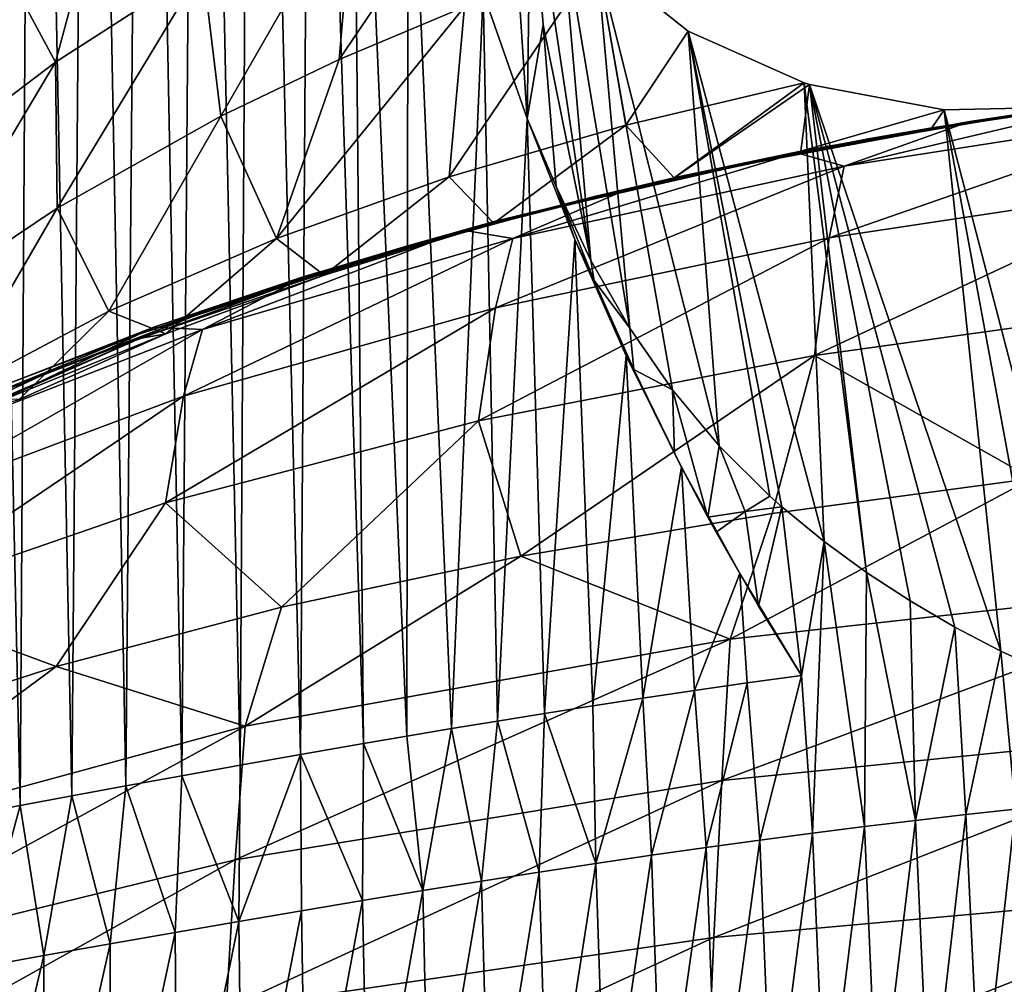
# Model space of a CAD drawing. Header units: millimetres. Extents: x -24 to 24, y -375 to 187.
# Tile 24 of 41: x -15.88 to -8.32, y 146.49 to 153.9. Entities that reach past the tile are written whole.
import ezdxf

# ---------------------------------------------------------------- set-up
doc = ezdxf.new("R2010")
doc.units = ezdxf.units.MM
doc.header["$LTSCALE"] = 19.07781
for name, color, linetype in [('54', 7, 'CONTINUOUS'), ('55', 7, 'CONTINUOUS'), ('56', 7, 'CONTINUOUS'), ('57', 7, 'CONTINUOUS'), ('58', 7, 'CONTINUOUS'), ('59', 7, 'CONTINUOUS'), ('60', 7, 'CONTINUOUS'), ('70', 7, 'CONTINUOUS'), ('74', 7, 'CONTINUOUS')]:
    doc.layers.add(name, color=color, linetype=linetype)

msp = doc.modelspace()

# ---------------------------------------------------------------- linework, layer by layer
at = {"layer": '54', "color": 7, "linetype": 'CONTINUOUS', "true_color": 0xe0f2ff}
for points in [[(-15.0649, 155.5695, 107.2752), (-15.6023, 153.5709, 102.8838), (-16.212, 154.699, 107.0789), (-15.0649, 155.5695, 107.2752)], [(-14.4714, 154.3005, 103.0677), (-15.6023, 153.5709, 102.8838), (-15.0649, 155.5695, 107.2752), (-14.4714, 154.3005, 103.0677)], [(-13.3095, 154.9395, 103.2439), (-12.1355, 155.4969, 103.4298), (-13.4248, 153.5923, 98.4595), (-13.3095, 154.9395, 103.2439)], [(-13.4248, 153.5923, 98.4595), (-12.1355, 155.4969, 103.4298), (-12.4618, 153.9966, 98.5727), (-13.4248, 153.5923, 98.4595)], [(-14.4714, 154.3005, 103.0677), (-13.3095, 154.9395, 103.2439), (-14.3336, 153.1565, 98.3459), (-14.4714, 154.3005, 103.0677)], [(-14.3336, 153.1565, 98.3459), (-13.3095, 154.9395, 103.2439), (-13.4248, 153.5923, 98.4595), (-14.3336, 153.1565, 98.3459)], [(-15.6023, 153.5709, 102.8838), (-16.6948, 152.7439, 102.6938), (-16.212, 154.699, 107.0789), (-15.6023, 153.5709, 102.8838)], [(-15.6023, 153.5709, 102.8838), (-14.4714, 154.3005, 103.0677), (-15.5909, 152.4507, 98.1772), (-15.6023, 153.5709, 102.8838)], [(-15.5909, 152.4507, 98.1772), (-14.4714, 154.3005, 103.0677), (-14.3336, 153.1565, 98.3459), (-15.5909, 152.4507, 98.1772)], [(-16.6948, 152.7439, 102.6938), (-15.6023, 153.5709, 102.8838), (-16.7239, 151.6905, 98.0128), (-16.6948, 152.7439, 102.6938)], [(-16.7239, 151.6905, 98.0128), (-15.6023, 153.5709, 102.8838), (-15.5909, 152.4507, 98.1772), (-16.7239, 151.6905, 98.0128)]]:
    msp.add_3dface(points, dxfattribs=at)
at = {"layer": '55', "color": 7, "linetype": 'CONTINUOUS', "true_color": 0xe0f2ff}
for points in [[(-12.4618, 153.9966, 98.5727), (-11.4469, 154.3669, 98.6842), (-12.5797, 152.6906, 91.3466), (-12.4618, 153.9966, 98.5727)], [(-11.4469, 154.3669, 98.6842), (-11.2252, 153.0859, 91.4201), (-12.5797, 152.6906, 91.3466), (-11.4469, 154.3669, 98.6842)], [(-11.2252, 153.0859, 91.4201), (-11.4469, 154.3669, 98.6842), (-10.7448, 153.8087, 95.147), (-11.2252, 153.0859, 91.4201)], [(-13.4248, 153.5923, 98.4595), (-12.4618, 153.9966, 98.5727), (-13.9056, 152.2174, 91.2678), (-13.4248, 153.5923, 98.4595)], [(-12.4618, 153.9966, 98.5727), (-12.5797, 152.6906, 91.3466), (-13.9056, 152.2174, 91.2678), (-12.4618, 153.9966, 98.5727)], [(-9.8565, 153.4116, 91.49), (-11.2252, 153.0859, 91.4201), (-10.7448, 153.8087, 95.147), (-9.8565, 153.4116, 91.49)], [(-14.3336, 153.1565, 98.3459), (-13.4248, 153.5923, 98.4595), (-13.9056, 152.2174, 91.2678), (-14.3336, 153.1565, 98.3459)], [(-11.2252, 153.0859, 91.4201), (-9.8565, 153.4116, 91.49), (-10.853, 152.6826, 84.3202), (-11.2252, 153.0859, 91.4201)], [(-9.8565, 153.4116, 91.49), (-9.8151, 153.3989, 91.3335), (-10.853, 152.6826, 84.3202), (-9.8565, 153.4116, 91.49)], [(-10.853, 152.6826, 84.3202), (-9.8151, 153.3989, 91.3335), (-9.8813, 152.8862, 84.3264), (-10.853, 152.6826, 84.3202)], [(-9.8151, 153.3989, 91.3335), (-8.7809, 153.2041, 87.6178), (-9.8813, 152.8862, 84.3264), (-9.8151, 153.3989, 91.3335)], [(-8.7809, 153.2041, 87.6178), (-7.8404, 153.2264, 84.3379), (-8.8758, 153.0672, 84.3323), (-8.7809, 153.2041, 87.6178)], [(-15.5909, 152.4507, 98.1772), (-14.3336, 153.1565, 98.3459), (-15.1925, 151.6579, 91.1845), (-15.5909, 152.4507, 98.1772)], [(-14.3336, 153.1565, 98.3459), (-13.9056, 152.2174, 91.2678), (-15.1925, 151.6579, 91.1845), (-14.3336, 153.1565, 98.3459)], [(-9.8813, 152.8862, 84.3264), (-8.7809, 153.2041, 87.6178), (-8.8758, 153.0672, 84.3323), (-9.8813, 152.8862, 84.3264)], [(-12.5797, 152.6906, 91.3466), (-11.2252, 153.0859, 91.4201), (-12.2387, 152.335, 84.3105), (-12.5797, 152.6906, 91.3466)], [(-12.2387, 152.335, 84.3105), (-11.2252, 153.0859, 91.4201), (-10.853, 152.6826, 84.3202), (-12.2387, 152.335, 84.3105)], [(-13.9056, 152.2174, 91.2678), (-12.5797, 152.6906, 91.3466), (-13.5392, 151.9357, 84.3006), (-13.9056, 152.2174, 91.2678)], [(-13.5392, 151.9357, 84.3006), (-12.5797, 152.6906, 91.3466), (-12.2387, 152.335, 84.3105), (-13.5392, 151.9357, 84.3006)], [(-16.7239, 151.6905, 98.0128), (-15.5909, 152.4507, 98.1772), (-16.4296, 151.0033, 91.0975), (-16.7239, 151.6905, 98.0128)], [(-15.5909, 152.4507, 98.1772), (-15.1925, 151.6579, 91.1845), (-16.4296, 151.0033, 91.0975), (-15.5909, 152.4507, 98.1772)], [(-15.1925, 151.6579, 91.1845), (-13.9056, 152.2174, 91.2678), (-14.7556, 151.4836, 84.2906), (-15.1925, 151.6579, 91.1845)], [(-14.7556, 151.4836, 84.2906), (-13.9056, 152.2174, 91.2678), (-13.5392, 151.9357, 84.3006), (-14.7556, 151.4836, 84.2906)], [(-16.4296, 151.0033, 91.0975), (-15.1925, 151.6579, 91.1845), (-15.8824, 150.9813, 84.2806), (-16.4296, 151.0033, 91.0975)], [(-15.8824, 150.9813, 84.2806), (-15.1925, 151.6579, 91.1845), (-14.7556, 151.4836, 84.2906), (-15.8824, 150.9813, 84.2806)]]:
    msp.add_3dface(points, dxfattribs=at)
at = {"layer": '56', "color": 7, "linetype": 'CONTINUOUS', "true_color": 0xe0f2ff}
for points in [[(-7.8992, 153.2165, 69.384), (-6.4308, 153.4071, 69.2562), (-8.44, 153.1328, 53.3322), (-7.8992, 153.2165, 69.384)], [(-6.4308, 153.4071, 69.2562), (-6.8996, 153.3523, 53.021), (-8.44, 153.1328, 53.3322), (-6.4308, 153.4071, 69.2562)], [(-7.3698, 153.2939, 36.595), (-8.9806, 153.0434, 37.0975), (-6.8996, 153.3523, 53.021), (-7.3698, 153.2939, 36.595)], [(-6.8996, 153.3523, 53.021), (-8.9806, 153.0434, 37.0975), (-8.44, 153.1328, 53.3322), (-6.8996, 153.3523, 53.021)], [(-7.2277, 153.3202, 20.6695), (-8.5823, 153.1153, 21.1552), (-7.3698, 153.2939, 36.595), (-7.2277, 153.3202, 20.6695)], [(-8.8758, 153.0672, 84.3323), (-7.8404, 153.2264, 84.3379), (-9.3634, 152.9808, 69.5356), (-8.8758, 153.0672, 84.3323)], [(-9.3634, 152.9808, 69.5356), (-7.8404, 153.2264, 84.3379), (-7.8992, 153.2165, 69.384), (-9.3634, 152.9808, 69.5356)], [(-7.3698, 153.2939, 36.595), (-8.5823, 153.1153, 21.1552), (-8.9806, 153.0434, 37.0975), (-7.3698, 153.2939, 36.595)], [(-9.3634, 152.9808, 69.5356), (-7.8992, 153.2165, 69.384), (-9.9626, 152.8642, 53.7019), (-9.3634, 152.9808, 69.5356)], [(-7.8992, 153.2165, 69.384), (-8.44, 153.1328, 53.3322), (-9.9626, 152.8642, 53.7019), (-7.8992, 153.2165, 69.384)], [(-8.9806, 153.0434, 37.0975), (-10.5597, 152.7397, 37.6948), (-8.44, 153.1328, 53.3322), (-8.9806, 153.0434, 37.0975)], [(-8.44, 153.1328, 53.3322), (-10.5597, 152.7397, 37.6948), (-9.9626, 152.8642, 53.7019), (-8.44, 153.1328, 53.3322)], [(-8.5823, 153.1153, 21.1552), (-9.9118, 152.8743, 21.7222), (-8.9806, 153.0434, 37.0975), (-8.5823, 153.1153, 21.1552)], [(-9.8813, 152.8862, 84.3264), (-8.8758, 153.0672, 84.3323), (-10.8121, 152.6931, 69.7102), (-9.8813, 152.8862, 84.3264)], [(-10.8121, 152.6931, 69.7102), (-8.8758, 153.0672, 84.3323), (-9.3634, 152.9808, 69.5356), (-10.8121, 152.6931, 69.7102)], [(-8.9806, 153.0434, 37.0975), (-9.9118, 152.8743, 21.7222), (-10.5597, 152.7397, 37.6948), (-8.9806, 153.0434, 37.0975)], [(-10.8121, 152.6931, 69.7102), (-9.3634, 152.9808, 69.5356), (-11.4559, 152.5412, 54.1281), (-10.8121, 152.6931, 69.7102)], [(-9.3634, 152.9808, 69.5356), (-9.9626, 152.8642, 53.7019), (-11.4559, 152.5412, 54.1281), (-9.3634, 152.9808, 69.5356)], [(-10.5597, 152.7397, 37.6948), (-12.0954, 152.379, 38.3836), (-9.9626, 152.8642, 53.7019), (-10.5597, 152.7397, 37.6948)], [(-9.9626, 152.8642, 53.7019), (-12.0954, 152.379, 38.3836), (-11.4559, 152.5412, 54.1281), (-9.9626, 152.8642, 53.7019)], [(-9.9118, 152.8743, 21.7222), (-11.2106, 152.5961, 22.3686), (-10.5597, 152.7397, 37.6948), (-9.9118, 152.8743, 21.7222)], [(-10.853, 152.6826, 84.3202), (-9.8813, 152.8862, 84.3264), (-10.8121, 152.6931, 69.7102), (-10.853, 152.6826, 84.3202)], [(-12.2341, 152.3465, 69.9067), (-10.8121, 152.6931, 69.7102), (-12.9087, 152.1585, 54.6087), (-12.2341, 152.3465, 69.9067)], [(-10.8121, 152.6931, 69.7102), (-11.4559, 152.5412, 54.1281), (-12.9087, 152.1585, 54.6087), (-10.8121, 152.6931, 69.7102)], [(-11.2106, 152.5961, 22.3686), (-12.4722, 152.2801, 23.092), (-10.5597, 152.7397, 37.6948), (-11.2106, 152.5961, 22.3686)], [(-10.5597, 152.7397, 37.6948), (-12.4722, 152.2801, 23.092), (-12.0954, 152.379, 38.3836), (-10.5597, 152.7397, 37.6948)], [(-12.2341, 152.3465, 69.9067), (-10.853, 152.6826, 84.3202), (-10.8121, 152.6931, 69.7102), (-12.2341, 152.3465, 69.9067)], [(-12.2387, 152.335, 84.3105), (-10.853, 152.6826, 84.3202), (-12.2341, 152.3465, 69.9067), (-12.2387, 152.335, 84.3105)], [(-12.0954, 152.379, 38.3836), (-13.5765, 151.9578, 39.1607), (-11.4559, 152.5412, 54.1281), (-12.0954, 152.379, 38.3836)], [(-11.4559, 152.5412, 54.1281), (-13.5765, 151.9578, 39.1607), (-12.9087, 152.1585, 54.6087), (-11.4559, 152.5412, 54.1281)], [(-13.6186, 151.9343, 70.124), (-12.2341, 152.3465, 69.9067), (-14.31, 151.711, 55.1409), (-13.6186, 151.9343, 70.124)], [(-12.2341, 152.3465, 69.9067), (-12.9087, 152.1585, 54.6087), (-14.31, 151.711, 55.1409), (-12.2341, 152.3465, 69.9067)], [(-12.4722, 152.2801, 23.092), (-13.6869, 151.9265, 23.8872), (-12.0954, 152.379, 38.3836), (-12.4722, 152.2801, 23.092)], [(-12.0954, 152.379, 38.3836), (-13.6869, 151.9265, 23.8872), (-13.5765, 151.9578, 39.1607), (-12.0954, 152.379, 38.3836)], [(-13.6186, 151.9343, 70.124), (-12.2387, 152.335, 84.3105), (-12.2341, 152.3465, 69.9067), (-13.6186, 151.9343, 70.124)], [(-13.5392, 151.9357, 84.3006), (-12.2387, 152.335, 84.3105), (-13.6186, 151.9343, 70.124), (-13.5392, 151.9357, 84.3006)], [(-13.5765, 151.9578, 39.1607), (-14.9923, 151.4729, 40.022), (-12.9087, 152.1585, 54.6087), (-13.5765, 151.9578, 39.1607)], [(-12.9087, 152.1585, 54.6087), (-14.9923, 151.4729, 40.022), (-14.31, 151.711, 55.1409), (-12.9087, 152.1585, 54.6087)], [(-13.5765, 151.9578, 39.1607), (-14.8486, 151.5355, 24.7495), (-14.9923, 151.4729, 40.022), (-13.5765, 151.9578, 39.1607)], [(-14.7556, 151.4836, 84.2906), (-13.5392, 151.9357, 84.3006), (-14.9549, 151.4497, 70.3608), (-14.7556, 151.4836, 84.2906)], [(-14.9549, 151.4497, 70.3608), (-13.5392, 151.9357, 84.3006), (-13.6186, 151.9343, 70.124), (-14.9549, 151.4497, 70.3608)], [(-13.6869, 151.9265, 23.8872), (-14.8486, 151.5355, 24.7495), (-13.5765, 151.9578, 39.1607), (-13.6869, 151.9265, 23.8872)], [(-14.9549, 151.4497, 70.3608), (-13.6186, 151.9343, 70.124), (-15.6492, 151.1936, 55.7222), (-14.9549, 151.4497, 70.3608)], [(-13.6186, 151.9343, 70.124), (-14.31, 151.711, 55.1409), (-15.6492, 151.1936, 55.7222), (-13.6186, 151.9343, 70.124)], [(-14.9923, 151.4729, 40.022), (-16.3323, 150.921, 40.963), (-14.31, 151.711, 55.1409), (-14.9923, 151.4729, 40.022)], [(-14.31, 151.711, 55.1409), (-16.3323, 150.921, 40.963), (-15.6492, 151.1936, 55.7222), (-14.31, 151.711, 55.1409)], [(-15.8824, 150.9813, 84.2806), (-14.7556, 151.4836, 84.2906), (-16.2323, 150.8862, 70.6157), (-15.8824, 150.9813, 84.2806)], [(-16.2323, 150.8862, 70.6157), (-14.7556, 151.4836, 84.2906), (-14.9549, 151.4497, 70.3608), (-16.2323, 150.8862, 70.6157)], [(-14.8486, 151.5355, 24.7495), (-15.9567, 151.1055, 25.6784), (-14.9923, 151.4729, 40.022), (-14.8486, 151.5355, 24.7495)], [(-16.2323, 150.8862, 70.6157), (-14.9549, 151.4497, 70.3608), (-16.916, 150.6013, 56.3492), (-16.2323, 150.8862, 70.6157)], [(-14.9549, 151.4497, 70.3608), (-15.6492, 151.1936, 55.7222), (-16.916, 150.6013, 56.3492), (-14.9549, 151.4497, 70.3608)], [(-14.9923, 151.4729, 40.022), (-15.9567, 151.1055, 25.6784), (-16.3323, 150.921, 40.963), (-14.9923, 151.4729, 40.022)], [(-16.3323, 150.921, 40.963), (-17.5866, 150.2988, 41.9791), (-15.6492, 151.1936, 55.7222), (-16.3323, 150.921, 40.963)], [(-15.6492, 151.1936, 55.7222), (-17.5866, 150.2988, 41.9791), (-16.916, 150.6013, 56.3492), (-15.6492, 151.1936, 55.7222)]]:
    msp.add_3dface(points, dxfattribs=at)
at = {"layer": '57', "color": 7, "linetype": 'CONTINUOUS', "true_color": 0xe0f2ff}
for points in [[(-8.5823, 153.1153, 21.1552), (-7.2277, 153.3202, 20.6695), (-9.5485, 152.7724, 17.8301), (-8.5823, 153.1153, 21.1552)], [(-9.5485, 152.7724, 17.8301), (-7.2277, 153.3202, 20.6695), (-6.8883, 153.1871, 16.8087), (-9.5485, 152.7724, 17.8301)], [(-9.5485, 152.7724, 17.8301), (-6.8883, 153.1871, 16.8087), (-9.6642, 152.2225, 14.2772), (-9.5485, 152.7724, 17.8301)], [(-9.6642, 152.2225, 14.2772), (-6.8883, 153.1871, 16.8087), (-6.9791, 152.6257, 13.2144), (-9.6642, 152.2225, 14.2772)], [(-9.9118, 152.8743, 21.7222), (-8.5823, 153.1153, 21.1552), (-9.5485, 152.7724, 17.8301), (-9.9118, 152.8743, 21.7222)], [(-11.2106, 152.5961, 22.3686), (-9.9118, 152.8743, 21.7222), (-12.0918, 152.2177, 19.1716), (-11.2106, 152.5961, 22.3686)], [(-12.0918, 152.2177, 19.1716), (-9.9118, 152.8743, 21.7222), (-9.5485, 152.7724, 17.8301), (-12.0918, 152.2177, 19.1716)], [(-12.0918, 152.2177, 19.1716), (-9.5485, 152.7724, 17.8301), (-12.2251, 151.6842, 15.6727), (-12.0918, 152.2177, 19.1716)], [(-12.2251, 151.6842, 15.6727), (-9.5485, 152.7724, 17.8301), (-9.6642, 152.2225, 14.2772), (-12.2251, 151.6842, 15.6727)], [(-9.6642, 152.2225, 14.2772), (-6.9791, 152.6257, 13.2144), (-9.7766, 151.319, 11.087), (-9.6642, 152.2225, 14.2772)], [(-9.7766, 151.319, 11.087), (-6.9791, 152.6257, 13.2144), (-7.0673, 151.6958, 10.0016), (-9.7766, 151.319, 11.087)], [(-12.4722, 152.2801, 23.092), (-11.2106, 152.5961, 22.3686), (-12.0918, 152.2177, 19.1716), (-12.4722, 152.2801, 23.092)], [(-13.6869, 151.9265, 23.8872), (-12.4722, 152.2801, 23.092), (-14.4754, 151.5177, 20.816), (-13.6869, 151.9265, 23.8872)], [(-14.4754, 151.5177, 20.816), (-12.4722, 152.2801, 23.092), (-12.0918, 152.2177, 19.1716), (-14.4754, 151.5177, 20.816)], [(-14.4754, 151.5177, 20.816), (-12.0918, 152.2177, 19.1716), (-14.619, 151.0069, 17.383), (-14.4754, 151.5177, 20.816)], [(-14.619, 151.0069, 17.383), (-12.0918, 152.2177, 19.1716), (-12.2251, 151.6842, 15.6727), (-14.619, 151.0069, 17.383)], [(-12.2251, 151.6842, 15.6727), (-9.6642, 152.2225, 14.2772), (-12.3547, 150.817, 12.5116), (-12.2251, 151.6842, 15.6727)], [(-12.3547, 150.817, 12.5116), (-9.6642, 152.2225, 14.2772), (-9.7766, 151.319, 11.087), (-12.3547, 150.817, 12.5116)], [(-14.8486, 151.5355, 24.7495), (-13.6869, 151.9265, 23.8872), (-14.4754, 151.5177, 20.816), (-14.8486, 151.5355, 24.7495)], [(-14.619, 151.0069, 17.383), (-12.2251, 151.6842, 15.6727), (-14.7589, 150.1873, 14.2567), (-14.619, 151.0069, 17.383)], [(-14.7589, 150.1873, 14.2567), (-12.2251, 151.6842, 15.6727), (-12.3547, 150.817, 12.5116), (-14.7589, 150.1873, 14.2567)], [(-9.7766, 151.319, 11.087), (-7.0673, 151.6958, 10.0016), (-8.1059, 150.3728, 7.6863), (-9.7766, 151.319, 11.087)], [(-16.6592, 150.6677, 22.7424), (-14.4754, 151.5177, 20.816), (-16.8063, 150.1877, 19.3859), (-16.6592, 150.6677, 22.7424)], [(-16.8063, 150.1877, 19.3859), (-14.4754, 151.5177, 20.816), (-14.619, 151.0069, 17.383), (-16.8063, 150.1877, 19.3859)], [(-15.9567, 151.1055, 25.6784), (-14.8486, 151.5355, 24.7495), (-16.6592, 150.6677, 22.7424), (-15.9567, 151.1055, 25.6784)], [(-16.6592, 150.6677, 22.7424), (-14.8486, 151.5355, 24.7495), (-14.4754, 151.5177, 20.816), (-16.6592, 150.6677, 22.7424)], [(-12.3547, 150.817, 12.5116), (-9.7766, 151.319, 11.087), (-12.03, 149.7767, 9.5755), (-12.3547, 150.817, 12.5116)], [(-12.03, 149.7767, 9.5755), (-9.7766, 151.319, 11.087), (-10.1018, 150.106, 8.537), (-12.03, 149.7767, 9.5755)], [(-10.1018, 150.106, 8.537), (-9.7766, 151.319, 11.087), (-8.1059, 150.3728, 7.6863), (-10.1018, 150.106, 8.537)], [(-16.8063, 150.1877, 19.3859), (-14.619, 151.0069, 17.383), (-16.9498, 149.4285, 16.2989), (-16.8063, 150.1877, 19.3859)], [(-16.9498, 149.4285, 16.2989), (-14.619, 151.0069, 17.383), (-14.7589, 150.1873, 14.2567), (-16.9498, 149.4285, 16.2989)], [(-14.7589, 150.1873, 14.2567), (-12.3547, 150.817, 12.5116), (-13.8669, 149.3849, 10.7928), (-14.7589, 150.1873, 14.2567)], [(-13.8669, 149.3849, 10.7928), (-12.3547, 150.817, 12.5116), (-12.03, 149.7767, 9.5755), (-13.8669, 149.3849, 10.7928)], [(-16.9498, 149.4285, 16.2989), (-14.7589, 150.1873, 14.2567), (-15.5968, 148.9297, 12.1818), (-16.9498, 149.4285, 16.2989)], [(-15.5968, 148.9297, 12.1818), (-14.7589, 150.1873, 14.2567), (-13.8669, 149.3849, 10.7928), (-15.5968, 148.9297, 12.1818)], [(-17.2051, 148.4097, 13.7359), (-16.9498, 149.4285, 16.2989), (-15.5968, 148.9297, 12.1818), (-17.2051, 148.4097, 13.7359)]]:
    msp.add_3dface(points, dxfattribs=at)
at = {"layer": '58', "color": 7, "linetype": 'CONTINUOUS', "true_color": 0xe0f2ff}
for points in [[(-10.1018, 150.106, 8.537), (-8.1059, 150.3728, 7.6863), (-10.4242, 149.1406, 7.1903), (-10.1018, 150.106, 8.537)], [(-8.1059, 150.3728, 7.6863), (-6.3767, 149.5893, 5.643), (-10.4242, 149.1406, 7.1903), (-8.1059, 150.3728, 7.6863)], [(-12.03, 149.7767, 9.5755), (-10.1018, 150.106, 8.537), (-10.4242, 149.1406, 7.1903), (-12.03, 149.7767, 9.5755)], [(-13.8669, 149.3849, 10.7928), (-12.03, 149.7767, 9.5755), (-14.1479, 148.4719, 9.4509), (-13.8669, 149.3849, 10.7928)], [(-12.03, 149.7767, 9.5755), (-10.4242, 149.1406, 7.1903), (-14.1479, 148.4719, 9.4509), (-12.03, 149.7767, 9.5755)], [(-6.4213, 148.4635, 4.3802), (-10.4887, 148.0541, 5.9273), (-6.3767, 149.5893, 5.643), (-6.4213, 148.4635, 4.3802)], [(-6.3767, 149.5893, 5.643), (-10.4887, 148.0541, 5.9273), (-10.4242, 149.1406, 7.1903), (-6.3767, 149.5893, 5.643)], [(-15.5968, 148.9297, 12.1818), (-13.8669, 149.3849, 10.7928), (-14.1479, 148.4719, 9.4509), (-15.5968, 148.9297, 12.1818)], [(-10.4887, 148.0541, 5.9273), (-14.2234, 147.446, 8.1859), (-10.4242, 149.1406, 7.1903), (-10.4887, 148.0541, 5.9273)], [(-10.4242, 149.1406, 7.1903), (-14.2234, 147.446, 8.1859), (-14.1479, 148.4719, 9.4509), (-10.4242, 149.1406, 7.1903)], [(-17.2051, 148.4097, 13.7359), (-15.5968, 148.9297, 12.1818), (-17.4175, 147.5842, 12.3546), (-17.2051, 148.4097, 13.7359)], [(-15.5968, 148.9297, 12.1818), (-14.1479, 148.4719, 9.4509), (-17.4175, 147.5842, 12.3546), (-15.5968, 148.9297, 12.1818)], [(-14.2234, 147.446, 8.1859), (-17.4957, 146.6429, 11.0843), (-14.1479, 148.4719, 9.4509), (-14.2234, 147.446, 8.1859)], [(-14.1479, 148.4719, 9.4509), (-17.4957, 146.6429, 11.0843), (-17.4175, 147.5842, 12.3546), (-14.1479, 148.4719, 9.4509)], [(-6.4626, 147.2187, 3.3655), (-10.5481, 146.8485, 4.918), (-6.4213, 148.4635, 4.3802), (-6.4626, 147.2187, 3.3655)], [(-6.4213, 148.4635, 4.3802), (-10.5481, 146.8485, 4.918), (-10.4887, 148.0541, 5.9273), (-6.4213, 148.4635, 4.3802)], [(-10.5481, 146.8485, 4.918), (-14.2924, 146.3008, 7.1833), (-10.4887, 148.0541, 5.9273), (-10.5481, 146.8485, 4.918)], [(-10.4887, 148.0541, 5.9273), (-14.2924, 146.3008, 7.1833), (-14.2234, 147.446, 8.1859), (-10.4887, 148.0541, 5.9273)], [(-14.2924, 146.3008, 7.1833), (-17.5661, 145.582, 10.0879), (-14.2234, 147.446, 8.1859), (-14.2924, 146.3008, 7.1833)], [(-14.2234, 147.446, 8.1859), (-17.5661, 145.582, 10.0879), (-17.4957, 146.6429, 11.0843), (-14.2234, 147.446, 8.1859)], [(-6.5007, 145.9163, 2.6202), (-10.6025, 145.5845, 4.1811), (-6.4626, 147.2187, 3.3655), (-6.5007, 145.9163, 2.6202)], [(-6.4626, 147.2187, 3.3655), (-10.6025, 145.5845, 4.1811), (-10.5481, 146.8485, 4.918), (-6.4626, 147.2187, 3.3655)], [(-10.6025, 145.5845, 4.1811), (-14.355, 145.0959, 6.4576), (-10.5481, 146.8485, 4.918), (-10.6025, 145.5845, 4.1811)], [(-10.5481, 146.8485, 4.918), (-14.355, 145.0959, 6.4576), (-14.2924, 146.3008, 7.1833), (-10.5481, 146.8485, 4.918)]]:
    msp.add_3dface(points, dxfattribs=at)
at = {"layer": '59', "color": 7, "linetype": 'CONTINUOUS', "true_color": 0xe0f2ff}
for points in [[(-14.0942, 163.6303, 129.7216), (-14.5101, 163.523, 129.8578), (-14.1865, 148.172, 109.7563), (-14.0942, 163.6303, 129.7216)], [(-13.7225, 148.2544, 109.6057), (-14.0942, 163.6303, 129.7216), (-14.1865, 148.172, 109.7563), (-13.7225, 148.2544, 109.6057)], [(-13.637, 160.7673, 125.7683), (-14.0942, 163.6303, 129.7216), (-13.7225, 148.2544, 109.6057), (-13.637, 160.7673, 125.7683)], [(-14.5101, 163.523, 129.8578), (-14.9297, 163.412, 129.9948), (-14.6336, 148.0914, 109.8999), (-14.5101, 163.523, 129.8578)], [(-14.1865, 148.172, 109.7563), (-14.5101, 163.523, 129.8578), (-14.6336, 148.0914, 109.8999), (-14.1865, 148.172, 109.7563)], [(-14.9297, 163.412, 129.9948), (-15.353, 163.2974, 130.1325), (-15.0625, 148.0132, 110.036), (-14.9297, 163.412, 129.9948)], [(-14.6336, 148.0914, 109.8999), (-14.9297, 163.412, 129.9948), (-15.0625, 148.0132, 110.036), (-14.6336, 148.0914, 109.8999)], [(-15.353, 163.2974, 130.1325), (-15.7803, 163.1792, 130.2707), (-15.4763, 147.9369, 110.1656), (-15.353, 163.2974, 130.1325)], [(-15.0625, 148.0132, 110.036), (-15.353, 163.2974, 130.1325), (-15.4763, 147.9369, 110.1656), (-15.0625, 148.0132, 110.036)], [(-15.7803, 163.1792, 130.2707), (-16.2112, 163.0576, 130.4093), (-15.8733, 147.8631, 110.2884), (-15.7803, 163.1792, 130.2707)], [(-15.4763, 147.9369, 110.1656), (-15.7803, 163.1792, 130.2707), (-15.8733, 147.8631, 110.2884), (-15.4763, 147.9369, 110.1656)], [(-15.8733, 147.8631, 110.2884), (-16.2112, 163.0576, 130.4093), (-16.2566, 147.7918, 110.4056), (-15.8733, 147.8631, 110.2884)], [(-13.2382, 148.3388, 109.447), (-13.637, 160.7673, 125.7683), (-13.7225, 148.2544, 109.6057), (-13.2382, 148.3388, 109.447)], [(-13.335, 158.3797, 122.5217), (-13.637, 160.7673, 125.7683), (-13.2382, 148.3388, 109.447), (-13.335, 158.3797, 122.5217)], [(-12.8947, 156.1601, 119.4051), (-13.335, 158.3797, 122.5217), (-12.9053, 148.3958, 109.3372), (-12.8947, 156.1601, 119.4051)], [(-12.9053, 148.3958, 109.3372), (-13.335, 158.3797, 122.5217), (-13.2382, 148.3388, 109.447), (-12.9053, 148.3958, 109.3372)], [(-12.5632, 148.4533, 109.2239), (-12.8947, 156.1601, 119.4051), (-12.9053, 148.3958, 109.3372), (-12.5632, 148.4533, 109.2239)], [(-12.3191, 154.1056, 116.4236), (-12.8947, 156.1601, 119.4051), (-12.5632, 148.4533, 109.2239), (-12.3191, 154.1056, 116.4236)], [(-12.2104, 148.5115, 109.1067), (-12.3191, 154.1056, 116.4236), (-12.5632, 148.4533, 109.2239), (-12.2104, 148.5115, 109.1067)], [(-11.9829, 153.1382, 114.9844), (-12.3191, 154.1056, 116.4236), (-12.2104, 148.5115, 109.1067), (-11.9829, 153.1382, 114.9844)], [(-11.8488, 148.5698, 108.9863), (-11.9829, 153.1382, 114.9844), (-12.2104, 148.5115, 109.1067), (-11.8488, 148.5698, 108.9863)], [(-11.6163, 152.2087, 113.5797), (-11.9829, 153.1382, 114.9844), (-11.8488, 148.5698, 108.9863), (-11.6163, 152.2087, 113.5797)], [(-11.4773, 148.6283, 108.8626), (-11.6163, 152.2087, 113.5797), (-11.8488, 148.5698, 108.9863), (-11.4773, 148.6283, 108.8626)], [(-11.2207, 151.3166, 112.2105), (-11.6163, 152.2087, 113.5797), (-11.4773, 148.6283, 108.8626), (-11.2207, 151.3166, 112.2105)], [(-11.0936, 148.687, 108.735), (-11.2207, 151.3166, 112.2105), (-11.4773, 148.6283, 108.8626), (-11.0936, 148.687, 108.735)], [(-10.7977, 150.4616, 110.8788), (-11.2207, 151.3166, 112.2105), (-11.0936, 148.687, 108.735), (-10.7977, 150.4616, 110.8788)], [(-10.698, 148.7456, 108.604), (-10.7977, 150.4616, 110.8788), (-11.0936, 148.687, 108.735), (-10.698, 148.7456, 108.604)], [(-10.3489, 149.6432, 109.5862), (-10.7977, 150.4616, 110.8788), (-10.698, 148.7456, 108.604), (-10.3489, 149.6432, 109.5862)], [(-10.2919, 148.8037, 108.4703), (-10.3489, 149.6432, 109.5862), (-10.698, 148.7456, 108.604), (-10.2919, 148.8037, 108.4703)], [(-9.8759, 148.8609, 108.3346), (-10.3489, 149.6432, 109.5862), (-10.2919, 148.8037, 108.4703), (-9.8759, 148.8609, 108.3346)]]:
    msp.add_3dface(points, dxfattribs=at)
at = {"layer": '60', "color": 7, "linetype": 'CONTINUOUS', "true_color": 0xe0f2ff}
for points in [[(-11.4929, 152.048, 113.0156), (-11.7597, 152.6151, 113.7764), (-11.4669, 151.8933, 112.8178), (-11.4929, 152.048, 113.0156)], [(-11.1947, 151.5284, 112.2742), (-11.4929, 152.048, 113.0156), (-11.4669, 151.8933, 112.8178), (-11.1947, 151.5284, 112.2742)], [(-11.1634, 151.2106, 111.8799), (-11.1947, 151.5284, 112.2742), (-11.4669, 151.8933, 112.8178), (-11.1634, 151.2106, 111.8799)], [(-10.8661, 151.0546, 111.555), (-11.1947, 151.5284, 112.2742), (-11.1634, 151.2106, 111.8799), (-10.8661, 151.0546, 111.555)], [(-10.851, 150.5666, 110.9628), (-10.8661, 151.0546, 111.555), (-11.1634, 151.2106, 111.8799), (-10.851, 150.5666, 110.9628)], [(-10.8661, 151.0546, 111.555), (-10.5946, 150.0767, 110.2406), (-10.508, 150.6245, 110.8607), (-10.8661, 151.0546, 111.555)], [(-10.5946, 150.0767, 110.2406), (-10.8661, 151.0546, 111.555), (-10.851, 150.5666, 110.9628), (-10.5946, 150.0767, 110.2406)], [(-10.5946, 150.0767, 110.2406), (-10.3084, 150.1211, 110.145), (-10.508, 150.6245, 110.8607), (-10.5946, 150.0767, 110.2406)], [(-10.508, 150.6245, 110.8607), (-10.3084, 150.1211, 110.145), (-10.1181, 150.2376, 110.194), (-10.508, 150.6245, 110.8607)], [(-10.3084, 150.1211, 110.145), (-10.0276, 150.1571, 110.0498), (-10.1181, 150.2376, 110.194), (-10.3084, 150.1211, 110.145)], [(-10.5946, 150.0767, 110.2406), (-10.5313, 149.9607, 110.0662), (-10.3084, 150.1211, 110.145), (-10.5946, 150.0767, 110.2406)], [(-10.5313, 149.9607, 110.0662), (-10.2058, 149.3924, 109.1902), (-10.3084, 150.1211, 110.145), (-10.5313, 149.9607, 110.0662)], [(-10.3084, 150.1211, 110.145), (-10.2058, 149.3924, 109.1902), (-10.0276, 150.1571, 110.0498), (-10.3084, 150.1211, 110.145)], [(-10.2058, 149.3924, 109.1902), (-9.8759, 148.8609, 108.3346), (-10.0276, 150.1571, 110.0498), (-10.2058, 149.3924, 109.1902)], [(-10.0276, 150.1571, 110.0498), (-9.8759, 148.8609, 108.3346), (-9.7014, 149.8902, 109.5575), (-10.0276, 150.1571, 110.0498)], [(-9.7014, 149.8902, 109.5575), (-9.8759, 148.8609, 108.3346), (-9.7911, 147.6509, 106.6929), (-9.7014, 149.8902, 109.5575)], [(-9.3928, 147.7013, 106.5672), (-9.7014, 149.8902, 109.5575), (-9.7911, 147.6509, 106.6929), (-9.3928, 147.7013, 106.5672)], [(-9.3756, 149.6529, 109.1013), (-9.7014, 149.8902, 109.5575), (-9.3928, 147.7013, 106.5672), (-9.3756, 149.6529, 109.1013)], [(-9.0008, 147.7487, 106.4453), (-9.3756, 149.6529, 109.1013), (-9.3928, 147.7013, 106.5672), (-9.0008, 147.7487, 106.4453)], [(-9.0414, 149.4336, 108.6643), (-9.3756, 149.6529, 109.1013), (-9.0008, 147.7487, 106.4453), (-9.0414, 149.4336, 108.6643)], [(-8.6983, 149.2321, 108.247), (-9.0414, 149.4336, 108.6643), (-9.0008, 147.7487, 106.4453), (-8.6983, 149.2321, 108.247)], [(-8.6146, 147.7932, 106.3273), (-8.6983, 149.2321, 108.247), (-9.0008, 147.7487, 106.4453), (-8.6146, 147.7932, 106.3273)], [(-8.3448, 149.0483, 107.8505), (-8.6983, 149.2321, 108.247), (-8.6146, 147.7932, 106.3273), (-8.3448, 149.0483, 107.8505)], [(-8.234, 147.8349, 106.2133), (-8.3448, 149.0483, 107.8505), (-8.6146, 147.7932, 106.3273), (-8.234, 147.8349, 106.2133)], [(-7.9829, 148.8812, 107.4757), (-8.3448, 149.0483, 107.8505), (-8.234, 147.8349, 106.2133), (-7.9829, 148.8812, 107.4757)], [(-9.8759, 148.8609, 108.3346), (-10.2919, 148.8037, 108.4703), (-10.1961, 147.5975, 106.8222), (-9.8759, 148.8609, 108.3346)], [(-9.7911, 147.6509, 106.6929), (-9.8759, 148.8609, 108.3346), (-10.1961, 147.5975, 106.8222), (-9.7911, 147.6509, 106.6929)], [(-10.2919, 148.8037, 108.4703), (-10.698, 148.7456, 108.604), (-10.608, 147.5409, 106.955), (-10.2919, 148.8037, 108.4703)], [(-10.1961, 147.5975, 106.8222), (-10.2919, 148.8037, 108.4703), (-10.608, 147.5409, 106.955), (-10.1961, 147.5975, 106.8222)], [(-11.0936, 148.687, 108.735), (-11.4773, 148.6283, 108.8626), (-11.4541, 147.4182, 107.2302), (-11.0936, 148.687, 108.735)], [(-11.0272, 147.4811, 107.0911), (-11.0936, 148.687, 108.735), (-11.4541, 147.4182, 107.2302), (-11.0272, 147.4811, 107.0911)], [(-10.698, 148.7456, 108.604), (-11.0936, 148.687, 108.735), (-11.0272, 147.4811, 107.0911), (-10.698, 148.7456, 108.604)], [(-10.608, 147.5409, 106.955), (-10.698, 148.7456, 108.604), (-11.0272, 147.4811, 107.0911), (-10.608, 147.5409, 106.955)], [(-11.4773, 148.6283, 108.8626), (-11.8488, 148.5698, 108.9863), (-11.4541, 147.4182, 107.2302), (-11.4773, 148.6283, 108.8626)], [(-11.8488, 148.5698, 108.9863), (-12.2104, 148.5115, 109.1067), (-11.889, 147.352, 107.3722), (-11.8488, 148.5698, 108.9863)], [(-11.4541, 147.4182, 107.2302), (-11.8488, 148.5698, 108.9863), (-11.889, 147.352, 107.3722), (-11.4541, 147.4182, 107.2302)], [(-12.2104, 148.5115, 109.1067), (-12.5632, 148.4533, 109.2239), (-12.3322, 147.2826, 107.5167), (-12.2104, 148.5115, 109.1067)], [(-11.889, 147.352, 107.3722), (-12.2104, 148.5115, 109.1067), (-12.3322, 147.2826, 107.5167), (-11.889, 147.352, 107.3722)], [(-12.9053, 148.3958, 109.3372), (-13.2382, 148.3388, 109.447), (-12.7841, 147.21, 107.6637), (-12.9053, 148.3958, 109.3372)], [(-12.5632, 148.4533, 109.2239), (-12.9053, 148.3958, 109.3372), (-12.7841, 147.21, 107.6637), (-12.5632, 148.4533, 109.2239)], [(-12.3322, 147.2826, 107.5167), (-12.5632, 148.4533, 109.2239), (-12.7841, 147.21, 107.6637), (-12.3322, 147.2826, 107.5167)], [(-13.2382, 148.3388, 109.447), (-13.7225, 148.2544, 109.6057), (-13.245, 147.1342, 107.8128), (-13.2382, 148.3388, 109.447)], [(-12.7841, 147.21, 107.6637), (-13.2382, 148.3388, 109.447), (-13.245, 147.1342, 107.8128), (-12.7841, 147.21, 107.6637)], [(-13.7225, 148.2544, 109.6057), (-14.1865, 148.172, 109.7563), (-14.1946, 146.9733, 108.1165), (-13.7225, 148.2544, 109.6057)], [(-13.715, 147.0552, 107.9639), (-13.7225, 148.2544, 109.6057), (-14.1946, 146.9733, 108.1165), (-13.715, 147.0552, 107.9639)], [(-13.245, 147.1342, 107.8128), (-13.7225, 148.2544, 109.6057), (-13.715, 147.0552, 107.9639), (-13.245, 147.1342, 107.8128)], [(-14.1865, 148.172, 109.7563), (-14.6336, 148.0914, 109.8999), (-14.1946, 146.9733, 108.1165), (-14.1865, 148.172, 109.7563)], [(-14.6336, 148.0914, 109.8999), (-15.0625, 148.0132, 110.036), (-14.6839, 146.8884, 108.2704), (-14.6336, 148.0914, 109.8999)], [(-14.1946, 146.9733, 108.1165), (-14.6336, 148.0914, 109.8999), (-14.6839, 146.8884, 108.2704), (-14.1946, 146.9733, 108.1165)], [(-15.0625, 148.0132, 110.036), (-15.4763, 147.9369, 110.1656), (-15.1832, 146.8006, 108.4254), (-15.0625, 148.0132, 110.036)], [(-14.6839, 146.8884, 108.2704), (-15.0625, 148.0132, 110.036), (-15.1832, 146.8006, 108.4254), (-14.6839, 146.8884, 108.2704)], [(-15.4763, 147.9369, 110.1656), (-15.8733, 147.8631, 110.2884), (-15.6932, 146.71, 108.5811), (-15.4763, 147.9369, 110.1656)], [(-15.1832, 146.8006, 108.4254), (-15.4763, 147.9369, 110.1656), (-15.6932, 146.71, 108.5811), (-15.1832, 146.8006, 108.4254)], [(-15.8733, 147.8631, 110.2884), (-16.2566, 147.7918, 110.4056), (-16.2128, 146.6172, 108.7374), (-15.8733, 147.8631, 110.2884)], [(-15.6932, 146.71, 108.5811), (-15.8733, 147.8631, 110.2884), (-16.2128, 146.6172, 108.7374), (-15.6932, 146.71, 108.5811)], [(-8.6146, 147.7932, 106.3273), (-9.0008, 147.7487, 106.4453), (-8.892, 145.3719, 103.084), (-8.6146, 147.7932, 106.3273)], [(-8.5017, 145.4079, 102.9765), (-8.6146, 147.7932, 106.3273), (-8.892, 145.3719, 103.084), (-8.5017, 145.4079, 102.9765)], [(-8.234, 147.8349, 106.2133), (-8.6146, 147.7932, 106.3273), (-8.5017, 145.4079, 102.9765), (-8.234, 147.8349, 106.2133)], [(-8.1172, 145.4414, 102.8729), (-8.234, 147.8349, 106.2133), (-8.5017, 145.4079, 102.9765), (-8.1172, 145.4414, 102.8729)], [(-9.0008, 147.7487, 106.4453), (-9.3928, 147.7013, 106.5672), (-9.2887, 145.3335, 103.1952), (-9.0008, 147.7487, 106.4453)], [(-8.892, 145.3719, 103.084), (-9.0008, 147.7487, 106.4453), (-9.2887, 145.3335, 103.1952), (-8.892, 145.3719, 103.084)], [(-9.7911, 147.6509, 106.6929), (-10.1961, 147.5975, 106.8222), (-10.1021, 145.2488, 103.4285), (-9.7911, 147.6509, 106.6929)], [(-9.6919, 145.2925, 103.3101), (-9.7911, 147.6509, 106.6929), (-10.1021, 145.2488, 103.4285), (-9.6919, 145.2925, 103.3101)], [(-9.3928, 147.7013, 106.5672), (-9.7911, 147.6509, 106.6929), (-9.6919, 145.2925, 103.3101), (-9.3928, 147.7013, 106.5672)], [(-9.2887, 145.3335, 103.1952), (-9.3928, 147.7013, 106.5672), (-9.6919, 145.2925, 103.3101), (-9.2887, 145.3335, 103.1952)], [(-10.1961, 147.5975, 106.8222), (-10.608, 147.5409, 106.955), (-10.5197, 145.2025, 103.5502), (-10.1961, 147.5975, 106.8222)], [(-10.1021, 145.2488, 103.4285), (-10.1961, 147.5975, 106.8222), (-10.5197, 145.2025, 103.5502), (-10.1021, 145.2488, 103.4285)], [(-11.0272, 147.4811, 107.0911), (-11.4541, 147.4182, 107.2302), (-11.3784, 145.1015, 103.8028), (-11.0272, 147.4811, 107.0911)], [(-10.945, 145.1534, 103.675), (-11.0272, 147.4811, 107.0911), (-11.3784, 145.1015, 103.8028), (-10.945, 145.1534, 103.675)], [(-10.608, 147.5409, 106.955), (-11.0272, 147.4811, 107.0911), (-10.945, 145.1534, 103.675), (-10.608, 147.5409, 106.955)], [(-10.5197, 145.2025, 103.5502), (-10.608, 147.5409, 106.955), (-10.945, 145.1534, 103.675), (-10.5197, 145.2025, 103.5502)], [(-11.4541, 147.4182, 107.2302), (-11.889, 147.352, 107.3722), (-11.8202, 145.0468, 103.9334), (-11.4541, 147.4182, 107.2302)], [(-11.3784, 145.1015, 103.8028), (-11.4541, 147.4182, 107.2302), (-11.8202, 145.0468, 103.9334), (-11.3784, 145.1015, 103.8028)], [(-11.889, 147.352, 107.3722), (-12.3322, 147.2826, 107.5167), (-12.2709, 144.9893, 104.0665), (-11.889, 147.352, 107.3722)], [(-11.8202, 145.0468, 103.9334), (-11.889, 147.352, 107.3722), (-12.2709, 144.9893, 104.0665), (-11.8202, 145.0468, 103.9334)], [(-12.3322, 147.2826, 107.5167), (-12.7841, 147.21, 107.6637), (-12.7307, 144.9291, 104.2019), (-12.3322, 147.2826, 107.5167)], [(-12.2709, 144.9893, 104.0665), (-12.3322, 147.2826, 107.5167), (-12.7307, 144.9291, 104.2019), (-12.2709, 144.9893, 104.0665)], [(-12.7841, 147.21, 107.6637), (-13.245, 147.1342, 107.8128), (-13.1999, 144.866, 104.3393), (-12.7841, 147.21, 107.6637)], [(-12.7307, 144.9291, 104.2019), (-12.7841, 147.21, 107.6637), (-13.1999, 144.866, 104.3393), (-12.7307, 144.9291, 104.2019)], [(-13.245, 147.1342, 107.8128), (-13.715, 147.0552, 107.9639), (-13.679, 144.8003, 104.4786), (-13.245, 147.1342, 107.8128)], [(-13.1999, 144.866, 104.3393), (-13.245, 147.1342, 107.8128), (-13.679, 144.8003, 104.4786), (-13.1999, 144.866, 104.3393)], [(-13.715, 147.0552, 107.9639), (-14.1946, 146.9733, 108.1165), (-14.1681, 144.7319, 104.6195), (-13.715, 147.0552, 107.9639)], [(-13.679, 144.8003, 104.4786), (-13.715, 147.0552, 107.9639), (-14.1681, 144.7319, 104.6195), (-13.679, 144.8003, 104.4786)], [(-14.1946, 146.9733, 108.1165), (-14.6839, 146.8884, 108.2704), (-14.6674, 144.6611, 104.7616), (-14.1946, 146.9733, 108.1165)], [(-14.1681, 144.7319, 104.6195), (-14.1946, 146.9733, 108.1165), (-14.6674, 144.6611, 104.7616), (-14.1681, 144.7319, 104.6195)], [(-14.6839, 146.8884, 108.2704), (-15.1832, 146.8006, 108.4254), (-15.1775, 144.5878, 104.9047), (-14.6839, 146.8884, 108.2704)], [(-14.6674, 144.6611, 104.7616), (-14.6839, 146.8884, 108.2704), (-15.1775, 144.5878, 104.9047), (-14.6674, 144.6611, 104.7616)], [(-15.1832, 146.8006, 108.4254), (-15.6932, 146.71, 108.5811), (-15.6987, 144.5121, 105.0486), (-15.1832, 146.8006, 108.4254)], [(-15.1775, 144.5878, 104.9047), (-15.1832, 146.8006, 108.4254), (-15.6987, 144.5121, 105.0486), (-15.1775, 144.5878, 104.9047)], [(-15.6932, 146.71, 108.5811), (-16.2128, 146.6172, 108.7374), (-16.2305, 144.4345, 105.1929), (-15.6932, 146.71, 108.5811)], [(-15.6987, 144.5121, 105.0486), (-15.6932, 146.71, 108.5811), (-16.2305, 144.4345, 105.1929), (-15.6987, 144.5121, 105.0486)]]:
    msp.add_3dface(points, dxfattribs=at)
at = {"layer": '70', "color": 7, "linetype": 'CONTINUOUS', "true_color": 0xe0f2ff}
for points in [[(-12.1355, 155.4969, 103.4298), (-12.3191, 154.1056, 116.4236), (-11.9829, 153.1382, 114.9844), (-12.1355, 155.4969, 103.4298)], [(-11.9546, 155.1041, 102.0216), (-12.1355, 155.4969, 103.4298), (-11.9829, 153.1382, 114.9844), (-11.9546, 155.1041, 102.0216)], [(-11.9546, 155.1041, 102.0216), (-11.9829, 153.1382, 114.9844), (-11.8587, 153.8574, 107.9114), (-11.9546, 155.1041, 102.0216)], [(-11.9829, 153.1382, 114.9844), (-11.7597, 152.6151, 113.7764), (-11.8587, 153.8574, 107.9114), (-11.9829, 153.1382, 114.9844)], [(-11.9829, 153.1382, 114.9844), (-11.6163, 152.2087, 113.5797), (-11.7597, 152.6151, 113.7764), (-11.9829, 153.1382, 114.9844)], [(-11.7597, 152.6151, 113.7764), (-11.6163, 152.2087, 113.5797), (-11.4669, 151.8933, 112.8178), (-11.7597, 152.6151, 113.7764)], [(-11.6163, 152.2087, 113.5797), (-11.2207, 151.3166, 112.2105), (-11.4669, 151.8933, 112.8178), (-11.6163, 152.2087, 113.5797)], [(-11.2207, 151.3166, 112.2105), (-11.1634, 151.2106, 111.8799), (-11.4669, 151.8933, 112.8178), (-11.2207, 151.3166, 112.2105)], [(-11.2207, 151.3166, 112.2105), (-10.7977, 150.4616, 110.8788), (-11.1634, 151.2106, 111.8799), (-11.2207, 151.3166, 112.2105)], [(-10.7977, 150.4616, 110.8788), (-10.851, 150.5666, 110.9628), (-11.1634, 151.2106, 111.8799), (-10.7977, 150.4616, 110.8788)], [(-10.7977, 150.4616, 110.8788), (-10.5946, 150.0767, 110.2406), (-10.851, 150.5666, 110.9628), (-10.7977, 150.4616, 110.8788)], [(-10.7977, 150.4616, 110.8788), (-10.3489, 149.6432, 109.5862), (-10.5946, 150.0767, 110.2406), (-10.7977, 150.4616, 110.8788)], [(-10.3489, 149.6432, 109.5862), (-10.5313, 149.9607, 110.0662), (-10.5946, 150.0767, 110.2406), (-10.3489, 149.6432, 109.5862)], [(-10.3489, 149.6432, 109.5862), (-10.2058, 149.3924, 109.1902), (-10.5313, 149.9607, 110.0662), (-10.3489, 149.6432, 109.5862)], [(-10.3489, 149.6432, 109.5862), (-9.8759, 148.8609, 108.3346), (-10.2058, 149.3924, 109.1902), (-10.3489, 149.6432, 109.5862)]]:
    msp.add_3dface(points, dxfattribs=at)
at = {"layer": '74', "color": 7, "linetype": 'CONTINUOUS', "true_color": 0xe0f2ff}
for points in [[(-11.7264, 154.7108, 100.3929), (-11.9546, 155.1041, 102.0216), (-11.4929, 152.048, 113.0156), (-11.7264, 154.7108, 100.3929)], [(-11.4929, 152.048, 113.0156), (-11.9546, 155.1041, 102.0216), (-11.8587, 153.8574, 107.9114), (-11.4929, 152.048, 113.0156)], [(-11.4469, 154.3669, 98.6842), (-11.7264, 154.7108, 100.3929), (-11.1947, 151.5284, 112.2742), (-11.4469, 154.3669, 98.6842)], [(-11.7264, 154.7108, 100.3929), (-11.4929, 152.048, 113.0156), (-11.1947, 151.5284, 112.2742), (-11.7264, 154.7108, 100.3929)], [(-10.7448, 153.8087, 95.147), (-11.4469, 154.3669, 98.6842), (-10.508, 150.6245, 110.8607), (-10.7448, 153.8087, 95.147)], [(-11.4469, 154.3669, 98.6842), (-11.1947, 151.5284, 112.2742), (-10.8661, 151.0546, 111.555), (-11.4469, 154.3669, 98.6842)], [(-11.4469, 154.3669, 98.6842), (-10.8661, 151.0546, 111.555), (-10.508, 150.6245, 110.8607), (-11.4469, 154.3669, 98.6842)], [(-11.7597, 152.6151, 113.7764), (-11.4929, 152.048, 113.0156), (-11.8587, 153.8574, 107.9114), (-11.7597, 152.6151, 113.7764)], [(-9.8565, 153.4116, 91.49), (-10.7448, 153.8087, 95.147), (-9.7014, 149.8902, 109.5575), (-9.8565, 153.4116, 91.49)], [(-10.7448, 153.8087, 95.147), (-10.0276, 150.1571, 110.0498), (-9.7014, 149.8902, 109.5575), (-10.7448, 153.8087, 95.147)], [(-10.0276, 150.1571, 110.0498), (-10.7448, 153.8087, 95.147), (-10.1181, 150.2376, 110.194), (-10.0276, 150.1571, 110.0498)], [(-10.7448, 153.8087, 95.147), (-10.508, 150.6245, 110.8607), (-10.1181, 150.2376, 110.194), (-10.7448, 153.8087, 95.147)], [(-9.8151, 153.3989, 91.3335), (-9.8565, 153.4116, 91.49), (-9.3756, 149.6529, 109.1013), (-9.8151, 153.3989, 91.3335)], [(-9.8565, 153.4116, 91.49), (-9.7014, 149.8902, 109.5575), (-9.3756, 149.6529, 109.1013), (-9.8565, 153.4116, 91.49)], [(-8.7809, 153.2041, 87.6178), (-9.8151, 153.3989, 91.3335), (-8.3448, 149.0483, 107.8505), (-8.7809, 153.2041, 87.6178)], [(-9.8151, 153.3989, 91.3335), (-9.3756, 149.6529, 109.1013), (-9.0414, 149.4336, 108.6643), (-9.8151, 153.3989, 91.3335)], [(-9.8151, 153.3989, 91.3335), (-9.0414, 149.4336, 108.6643), (-8.6983, 149.2321, 108.247), (-9.8151, 153.3989, 91.3335)], [(-9.8151, 153.3989, 91.3335), (-8.6983, 149.2321, 108.247), (-8.3448, 149.0483, 107.8505), (-9.8151, 153.3989, 91.3335)], [(-7.8404, 153.2264, 84.3379), (-8.7809, 153.2041, 87.6178), (-7.6142, 148.7302, 107.1234), (-7.8404, 153.2264, 84.3379)], [(-8.7809, 153.2041, 87.6178), (-8.3448, 149.0483, 107.8505), (-7.9829, 148.8812, 107.4757), (-8.7809, 153.2041, 87.6178)], [(-8.7809, 153.2041, 87.6178), (-7.9829, 148.8812, 107.4757), (-7.6142, 148.7302, 107.1234), (-8.7809, 153.2041, 87.6178)]]:
    msp.add_3dface(points, dxfattribs=at)

doc.saveas('drawing.dxf')
